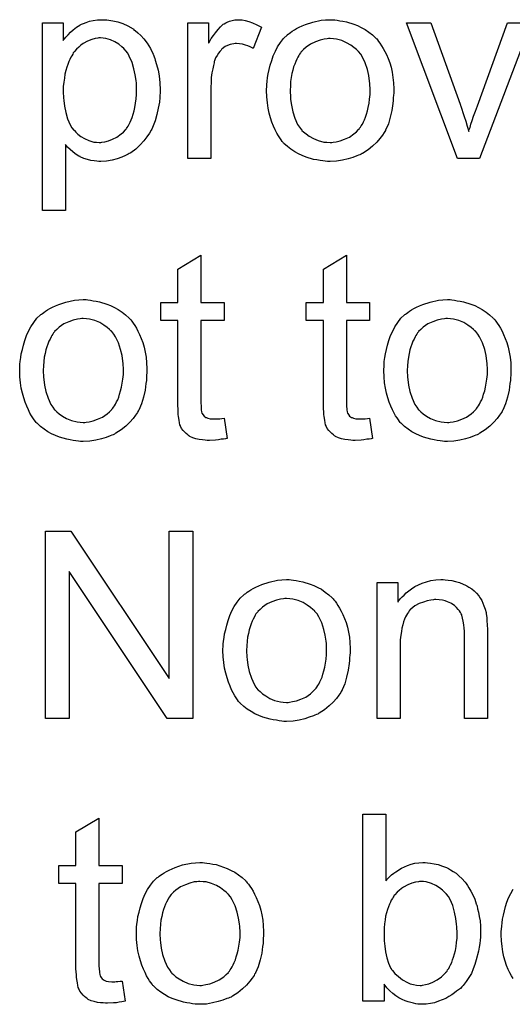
# Model space of a CAD drawing. Extents: x -1.3 to 9.2, y -4.6 to 3.5.
# Tile 160 of 215: x 5.418 to 5.629, y 0.047 to 0.467. Entities that reach past the tile are written whole.
import ezdxf

# ---------------------------------------------------------------- set-up
doc = ezdxf.new("R2010")
doc.units = 0
doc.layers.add('acc-ni-360-23-a_document', color=1, linetype='CONTINUOUS')

msp = doc.modelspace()

# ---------------------------------------------------------------- linework, layer by layer
at = {"layer": 'acc-ni-360-23-a_document', "color": 1}
for points in [[(5.455184, 0.467371), (5.455994, 0.467255), (5.457729, 0.467024), (5.459812, 0.466561), (5.46201, 0.465867), (5.464209, 0.464825), (5.466407, 0.463553), (5.466523, 0.463553), (5.466638, 0.463321), (5.467333, 0.462859), (5.468374, 0.461933), (5.469646, 0.460776), (5.471035, 0.459272), (5.472423, 0.457421), (5.473812, 0.455222), (5.474969, 0.452793), (5.474969, 0.452677), (5.475084, 0.452446), (5.4752, 0.452099), (5.475431, 0.451636), (5.475663, 0.450942), (5.475894, 0.450132), (5.476473, 0.44828), (5.477051, 0.445966), (5.477514, 0.443421), (5.477861, 0.440529), (5.477977, 0.43752), (5.477977, 0.437405), (5.477977, 0.437173), (5.477977, 0.43671), (5.477977, 0.436016), (5.477861, 0.435206), (5.477861, 0.434281), (5.47763, 0.432198), (5.477167, 0.429653), (5.476588, 0.426992), (5.475779, 0.424215), (5.474737, 0.421438), (5.474737, 0.421322), (5.474622, 0.421091), (5.47439, 0.420744), (5.474159, 0.420281), (5.473349, 0.419008), (5.472308, 0.417389), (5.471035, 0.415653), (5.469415, 0.413918), (5.467564, 0.412182), (5.465366, 0.410562), (5.46525, 0.410562), (5.465134, 0.410447), (5.464787, 0.410215), (5.464324, 0.409984), (5.463167, 0.409405), (5.461547, 0.408711), (5.459581, 0.408017), (5.457498, 0.407438), (5.455068, 0.406976), (5.452639, 0.40686), (5.451829, 0.40686), (5.450903, 0.406976), (5.449746, 0.407091), (5.448358, 0.407323), (5.446854, 0.40767), (5.44535, 0.408132), (5.443845, 0.408827), (5.44373, 0.408942), (5.443151, 0.409174), (5.442457, 0.409637), (5.441531, 0.410331), (5.440606, 0.411025), (5.439449, 0.411951), (5.438408, 0.412992), (5.437482, 0.414149), (5.437482, 0.385918), (5.427647, 0.385918), (5.427647, 0.466214), (5.436556, 0.466214), (5.436556, 0.458578), (5.436672, 0.458809), (5.437135, 0.459272), (5.437713, 0.460082), (5.438639, 0.461007), (5.43968, 0.462164), (5.440837, 0.463206), (5.442226, 0.464247), (5.443614, 0.465173), (5.443845, 0.465288), (5.444308, 0.46552), (5.445234, 0.465867), (5.446391, 0.46633), (5.447779, 0.466792), (5.449399, 0.467139), (5.45125, 0.467371), (5.453333, 0.467487), (5.454605, 0.467487), (5.455184, 0.467371)], [(5.513034, 0.467371), (5.514307, 0.467139), (5.515811, 0.466677), (5.517431, 0.466098), (5.519282, 0.465288), (5.521249, 0.464247), (5.517662, 0.455222), (5.517546, 0.455338), (5.517083, 0.45557), (5.516389, 0.455917), (5.515464, 0.456264), (5.514422, 0.456611), (5.51315, 0.456958), (5.511877, 0.457189), (5.510604, 0.457305), (5.510026, 0.457305), (5.509447, 0.457189), (5.508637, 0.457074), (5.507828, 0.456842), (5.506786, 0.456495), (5.505745, 0.456032), (5.504819, 0.455338), (5.504704, 0.455222), (5.504356, 0.454991), (5.504009, 0.454528), (5.503431, 0.45395), (5.502852, 0.45314), (5.502274, 0.452214), (5.501695, 0.451173), (5.501233, 0.4499), (5.501117, 0.449669), (5.501001, 0.448975), (5.50077, 0.447933), (5.500423, 0.446545), (5.500076, 0.444809), (5.499844, 0.442842), (5.499729, 0.44076), (5.499613, 0.438446), (5.499613, 0.408132), (5.489778, 0.408132), (5.489778, 0.466214), (5.498687, 0.466214), (5.498687, 0.457421), (5.498803, 0.457536), (5.499266, 0.458346), (5.499844, 0.459388), (5.50077, 0.46066), (5.501695, 0.461933), (5.502737, 0.463321), (5.503778, 0.464478), (5.504819, 0.465404), (5.504935, 0.46552), (5.505282, 0.465751), (5.505976, 0.466098), (5.506671, 0.466445), (5.507596, 0.466792), (5.508753, 0.467139), (5.50991, 0.467371), (5.511183, 0.467487), (5.511993, 0.467487), (5.513034, 0.467371)], [(5.552603, 0.467371), (5.553645, 0.467255), (5.554802, 0.467024), (5.556074, 0.466792), (5.557578, 0.466561), (5.560702, 0.46552), (5.562322, 0.464941), (5.563942, 0.464131), (5.565562, 0.463321), (5.567182, 0.462164), (5.568686, 0.461007), (5.57019, 0.459619), (5.570306, 0.459503), (5.570537, 0.459272), (5.570884, 0.458809), (5.571347, 0.458231), (5.571925, 0.457421), (5.572619, 0.456379), (5.573314, 0.455222), (5.574008, 0.45395), (5.574702, 0.452561), (5.575396, 0.450826), (5.576091, 0.44909), (5.576669, 0.447123), (5.577132, 0.445041), (5.577479, 0.442842), (5.57771, 0.440529), (5.577826, 0.437983), (5.577826, 0.437867), (5.577826, 0.43752), (5.577826, 0.436942), (5.577826, 0.436132), (5.57771, 0.435206), (5.577595, 0.434049), (5.577595, 0.432892), (5.577363, 0.43162), (5.577016, 0.428727), (5.576322, 0.425835), (5.575512, 0.422942), (5.574355, 0.420281), (5.574355, 0.420165), (5.574239, 0.42005), (5.574008, 0.419702), (5.573776, 0.41924), (5.572967, 0.418083), (5.571925, 0.416694), (5.570537, 0.415075), (5.568801, 0.413455), (5.566834, 0.411835), (5.56452, 0.410331), (5.564405, 0.410331), (5.564289, 0.410215), (5.563942, 0.409984), (5.563364, 0.409752), (5.562785, 0.409521), (5.562091, 0.409289), (5.560355, 0.408595), (5.558388, 0.408017), (5.555959, 0.407438), (5.553413, 0.406976), (5.550636, 0.40686), (5.54948, 0.40686), (5.548554, 0.406976), (5.547513, 0.407091), (5.546356, 0.407323), (5.544967, 0.407554), (5.543579, 0.407785), (5.540455, 0.408711), (5.538719, 0.409405), (5.5371, 0.410099), (5.53548, 0.411025), (5.53386, 0.412066), (5.532356, 0.413223), (5.530852, 0.414612), (5.530736, 0.414727), (5.530505, 0.414959), (5.530158, 0.415422), (5.529695, 0.416116), (5.529116, 0.416926), (5.528538, 0.417851), (5.527844, 0.419008), (5.527149, 0.420397), (5.526455, 0.421901), (5.525761, 0.423636), (5.525182, 0.425488), (5.524604, 0.427454), (5.524141, 0.429653), (5.523794, 0.431967), (5.523563, 0.434512), (5.523447, 0.437173), (5.523447, 0.437405), (5.523447, 0.437867), (5.523563, 0.438677), (5.523563, 0.439834), (5.523678, 0.441107), (5.52391, 0.442727), (5.524141, 0.444347), (5.524604, 0.446198), (5.525067, 0.448049), (5.525645, 0.450016), (5.52634, 0.452099), (5.527265, 0.454065), (5.528191, 0.455917), (5.529463, 0.457768), (5.530736, 0.459503), (5.532356, 0.461007), (5.532472, 0.461123), (5.532703, 0.461239), (5.533166, 0.461586), (5.533744, 0.462049), (5.534439, 0.462512), (5.535364, 0.46309), (5.53629, 0.463668), (5.537447, 0.464247), (5.538719, 0.464825), (5.540108, 0.465404), (5.543232, 0.466445), (5.546818, 0.467255), (5.54867, 0.467371), (5.550636, 0.467487), (5.551793, 0.467487), (5.552603, 0.467371)], [(5.614503, 0.408132), (5.605131, 0.408132), (5.583264, 0.466214), (5.593677, 0.466214), (5.606172, 0.431388), (5.606172, 0.431272), (5.606288, 0.431157), (5.606404, 0.43081), (5.60652, 0.430463), (5.606867, 0.429306), (5.607329, 0.427801), (5.607908, 0.426066), (5.608602, 0.424099), (5.609181, 0.421901), (5.609875, 0.419702), (5.609991, 0.419934), (5.610106, 0.420512), (5.610453, 0.421438), (5.610801, 0.422826), (5.611379, 0.42433), (5.611958, 0.426297), (5.612767, 0.42838), (5.613577, 0.430694), (5.62642, 0.466214), (5.636602, 0.466214), (5.614503, 0.408132)], [(5.452407, 0.459735), (5.451829, 0.459735), (5.451366, 0.459619), (5.450209, 0.459388), (5.448705, 0.459041), (5.446969, 0.458346), (5.445118, 0.457305), (5.444077, 0.456611), (5.443151, 0.455801), (5.442226, 0.454875), (5.4413, 0.453834), (5.4413, 0.453718), (5.441069, 0.453603), (5.440837, 0.453255), (5.440606, 0.452793), (5.440259, 0.452099), (5.439796, 0.451404), (5.439333, 0.450479), (5.438986, 0.449553), (5.438523, 0.448396), (5.43806, 0.447123), (5.437713, 0.445735), (5.437251, 0.444231), (5.437019, 0.442495), (5.436788, 0.44076), (5.436556, 0.438909), (5.436556, 0.436826), (5.436556, 0.43671), (5.436556, 0.436363), (5.436556, 0.435785), (5.436672, 0.434975), (5.436672, 0.434049), (5.436788, 0.433008), (5.437135, 0.430578), (5.437713, 0.427801), (5.438408, 0.42514), (5.439565, 0.422479), (5.440259, 0.421322), (5.441069, 0.420281), (5.4413, 0.42005), (5.441878, 0.419471), (5.442804, 0.418546), (5.444077, 0.41762), (5.445697, 0.416694), (5.447548, 0.415769), (5.44963, 0.41519), (5.450787, 0.415075), (5.451944, 0.414959), (5.452639, 0.414959), (5.453101, 0.415075), (5.454258, 0.415306), (5.455878, 0.415653), (5.457614, 0.416347), (5.459465, 0.417273), (5.461316, 0.418661), (5.462242, 0.419471), (5.463167, 0.420397), (5.463167, 0.420512), (5.463399, 0.420628), (5.46363, 0.420975), (5.463861, 0.421438), (5.464324, 0.422017), (5.464671, 0.422826), (5.465134, 0.423636), (5.465597, 0.424678), (5.465944, 0.425719), (5.466407, 0.427107), (5.46687, 0.428496), (5.467217, 0.43), (5.467448, 0.431735), (5.46768, 0.433587), (5.467911, 0.435553), (5.467911, 0.437636), (5.467911, 0.437752), (5.467911, 0.438099), (5.467911, 0.438677), (5.467795, 0.439487), (5.467795, 0.440413), (5.46768, 0.441454), (5.467333, 0.443884), (5.466754, 0.446545), (5.465944, 0.449206), (5.464787, 0.451867), (5.464093, 0.45314), (5.463283, 0.454181), (5.463283, 0.454297), (5.463052, 0.454413), (5.462473, 0.455107), (5.461547, 0.455917), (5.460275, 0.456958), (5.458655, 0.457999), (5.456804, 0.458925), (5.454721, 0.459503), (5.453564, 0.459619), (5.452407, 0.459735)], [(5.550636, 0.459388), (5.549942, 0.459388), (5.549364, 0.459272), (5.548091, 0.459156), (5.546356, 0.458693), (5.544389, 0.457999), (5.542306, 0.457074), (5.540339, 0.455685), (5.539298, 0.45476), (5.538372, 0.453834), (5.538372, 0.453718), (5.538141, 0.453603), (5.537909, 0.453255), (5.537562, 0.452793), (5.537215, 0.452214), (5.536868, 0.45152), (5.536405, 0.450594), (5.535943, 0.449669), (5.53548, 0.448512), (5.535017, 0.447355), (5.53467, 0.445966), (5.534323, 0.444462), (5.533976, 0.442842), (5.533744, 0.441107), (5.533629, 0.43914), (5.533513, 0.437173), (5.533513, 0.437058), (5.533513, 0.43671), (5.533513, 0.436132), (5.533629, 0.435322), (5.533629, 0.434396), (5.533744, 0.433355), (5.534091, 0.430925), (5.53467, 0.428149), (5.535596, 0.425372), (5.536752, 0.422711), (5.537562, 0.421554), (5.538372, 0.420397), (5.538488, 0.420397), (5.538604, 0.420165), (5.539298, 0.419587), (5.540339, 0.418661), (5.541728, 0.417736), (5.543463, 0.416694), (5.545546, 0.415769), (5.547975, 0.41519), (5.549248, 0.415075), (5.550636, 0.414959), (5.551331, 0.414959), (5.551909, 0.415075), (5.553182, 0.415306), (5.554917, 0.415653), (5.556769, 0.416347), (5.558851, 0.417273), (5.560818, 0.418661), (5.561859, 0.419587), (5.562785, 0.420512), (5.562901, 0.420628), (5.563016, 0.420744), (5.563248, 0.421091), (5.563595, 0.421554), (5.563942, 0.422132), (5.564405, 0.422826), (5.564868, 0.423752), (5.56533, 0.424678), (5.565793, 0.425835), (5.56614, 0.427107), (5.566603, 0.428496), (5.56695, 0.43), (5.567297, 0.431735), (5.567529, 0.433471), (5.56776, 0.435438), (5.56776, 0.43752), (5.56776, 0.437636), (5.56776, 0.437983), (5.56776, 0.438562), (5.567644, 0.439256), (5.567644, 0.440181), (5.567529, 0.441223), (5.567182, 0.443652), (5.566603, 0.446198), (5.565677, 0.448975), (5.564405, 0.45152), (5.563711, 0.452793), (5.562785, 0.453834), (5.562785, 0.45395), (5.562554, 0.454065), (5.561859, 0.45476), (5.560818, 0.45557), (5.55943, 0.456611), (5.557694, 0.457652), (5.555612, 0.458578), (5.553298, 0.459156), (5.552025, 0.459272), (5.550636, 0.459388)], [(5.495332, 0.346534), (5.505282, 0.346534), (5.505282, 0.338898), (5.495332, 0.338898), (5.495332, 0.304766), (5.495332, 0.304535), (5.495332, 0.304072), (5.495332, 0.303378), (5.495448, 0.302568), (5.495563, 0.300717), (5.495679, 0.299907), (5.495795, 0.299328), (5.49591, 0.299097), (5.496257, 0.298634), (5.49672, 0.298055), (5.49753, 0.297477), (5.497762, 0.297361), (5.49834, 0.29713), (5.499381, 0.296899), (5.500886, 0.296783), (5.502042, 0.296783), (5.502621, 0.296899), (5.503431, 0.296899), (5.504356, 0.297014), (5.505282, 0.29713), (5.506555, 0.288452), (5.506323, 0.288452), (5.505861, 0.288337), (5.505051, 0.288221), (5.504009, 0.288105), (5.502852, 0.287874), (5.50158, 0.287758), (5.499034, 0.287642), (5.498109, 0.287642), (5.497183, 0.287758), (5.496026, 0.287874), (5.494638, 0.28799), (5.493249, 0.288337), (5.491977, 0.288684), (5.490704, 0.289262), (5.490588, 0.289378), (5.490241, 0.289609), (5.489778, 0.289957), (5.489084, 0.290535), (5.488506, 0.291113), (5.487811, 0.291923), (5.487117, 0.292733), (5.486654, 0.293775), (5.486654, 0.29389), (5.486423, 0.294353), (5.486307, 0.295163), (5.486076, 0.29632), (5.485845, 0.297824), (5.485729, 0.29875), (5.485729, 0.299791), (5.485613, 0.301064), (5.485497, 0.302336), (5.485497, 0.303725), (5.485497, 0.305345), (5.485497, 0.338898), (5.478208, 0.338898), (5.478208, 0.346534), (5.485497, 0.346534), (5.485497, 0.360881), (5.495332, 0.366781), (5.495332, 0.346534)], [(5.557578, 0.346534), (5.567529, 0.346534), (5.567529, 0.338898), (5.557578, 0.338898), (5.557578, 0.304766), (5.557578, 0.304535), (5.557578, 0.304072), (5.557578, 0.303378), (5.557694, 0.302568), (5.55781, 0.300717), (5.557926, 0.299907), (5.558041, 0.299328), (5.558157, 0.299097), (5.558504, 0.298634), (5.558967, 0.298055), (5.559777, 0.297477), (5.560008, 0.297361), (5.560587, 0.29713), (5.561628, 0.296899), (5.563132, 0.296783), (5.564289, 0.296783), (5.564868, 0.296899), (5.565677, 0.296899), (5.566603, 0.297014), (5.567529, 0.29713), (5.568801, 0.288452), (5.56857, 0.288452), (5.568107, 0.288337), (5.567297, 0.288221), (5.566256, 0.288105), (5.565099, 0.287874), (5.563826, 0.287758), (5.561281, 0.287642), (5.560355, 0.287642), (5.55943, 0.287758), (5.558273, 0.287874), (5.556884, 0.28799), (5.555496, 0.288337), (5.554223, 0.288684), (5.55295, 0.289262), (5.552835, 0.289378), (5.552488, 0.289609), (5.552025, 0.289957), (5.551331, 0.290535), (5.550752, 0.291113), (5.550058, 0.291923), (5.549364, 0.292733), (5.548901, 0.293775), (5.548901, 0.29389), (5.54867, 0.294353), (5.548554, 0.295163), (5.548323, 0.29632), (5.548091, 0.297824), (5.547975, 0.29875), (5.547975, 0.299791), (5.54786, 0.301064), (5.547744, 0.302336), (5.547744, 0.303725), (5.547744, 0.305345), (5.547744, 0.338898), (5.540455, 0.338898), (5.540455, 0.346534), (5.547744, 0.346534), (5.547744, 0.360881), (5.557578, 0.366781), (5.557578, 0.346534)], [(5.447085, 0.347691), (5.448126, 0.347575), (5.449283, 0.347344), (5.450556, 0.347112), (5.45206, 0.346881), (5.455184, 0.34584), (5.456804, 0.345261), (5.458424, 0.344451), (5.460043, 0.343641), (5.461663, 0.342484), (5.463167, 0.341327), (5.464671, 0.339939), (5.464787, 0.339823), (5.465019, 0.339592), (5.465366, 0.339129), (5.465828, 0.33855), (5.466407, 0.337741), (5.467101, 0.336699), (5.467795, 0.335542), (5.468489, 0.33427), (5.469184, 0.332881), (5.469878, 0.331146), (5.470572, 0.32941), (5.471151, 0.327443), (5.471613, 0.325361), (5.471961, 0.323162), (5.472192, 0.320848), (5.472308, 0.318303), (5.472308, 0.318187), (5.472308, 0.31784), (5.472308, 0.317262), (5.472308, 0.316452), (5.472192, 0.315526), (5.472076, 0.314369), (5.472076, 0.313212), (5.471845, 0.31194), (5.471498, 0.309047), (5.470803, 0.306154), (5.469994, 0.303262), (5.468837, 0.300601), (5.468837, 0.300485), (5.468721, 0.30037), (5.468489, 0.300022), (5.468258, 0.29956), (5.467448, 0.298403), (5.466407, 0.297014), (5.465019, 0.295394), (5.463283, 0.293775), (5.461316, 0.292155), (5.459002, 0.290651), (5.458886, 0.290651), (5.458771, 0.290535), (5.458424, 0.290304), (5.457845, 0.290072), (5.457267, 0.289841), (5.456572, 0.289609), (5.454837, 0.288915), (5.45287, 0.288337), (5.45044, 0.287758), (5.447895, 0.287295), (5.445118, 0.28718), (5.443961, 0.28718), (5.443035, 0.287295), (5.441994, 0.287411), (5.440837, 0.287642), (5.439449, 0.287874), (5.43806, 0.288105), (5.434936, 0.289031), (5.433201, 0.289725), (5.431581, 0.290419), (5.429961, 0.291345), (5.428342, 0.292386), (5.426837, 0.293543), (5.425333, 0.294932), (5.425218, 0.295047), (5.424986, 0.295279), (5.424639, 0.295741), (5.424176, 0.296436), (5.423598, 0.297246), (5.423019, 0.298171), (5.422325, 0.299328), (5.421631, 0.300717), (5.420937, 0.302221), (5.420243, 0.303956), (5.419664, 0.305807), (5.419086, 0.307774), (5.418623, 0.309973), (5.418276, 0.312287), (5.418044, 0.314832), (5.417929, 0.317493), (5.417929, 0.317724), (5.417929, 0.318187), (5.418044, 0.318997), (5.418044, 0.320154), (5.41816, 0.321427), (5.418391, 0.323047), (5.418623, 0.324666), (5.419086, 0.326518), (5.419548, 0.328369), (5.420127, 0.330336), (5.420821, 0.332418), (5.421747, 0.334385), (5.422672, 0.336236), (5.423945, 0.338088), (5.425218, 0.339823), (5.426837, 0.341327), (5.426953, 0.341443), (5.427185, 0.341559), (5.427647, 0.341906), (5.428226, 0.342369), (5.42892, 0.342831), (5.429846, 0.34341), (5.430771, 0.343988), (5.431928, 0.344567), (5.433201, 0.345145), (5.434589, 0.345724), (5.437713, 0.346765), (5.4413, 0.347575), (5.443151, 0.347691), (5.445118, 0.347807), (5.446275, 0.347807), (5.447085, 0.347691)], [(5.602702, 0.347691), (5.603743, 0.347575), (5.6049, 0.347344), (5.606172, 0.347112), (5.607677, 0.346881), (5.610801, 0.34584), (5.61242, 0.345261), (5.61404, 0.344451), (5.61566, 0.343641), (5.61728, 0.342484), (5.618784, 0.341327), (5.620288, 0.339939), (5.620404, 0.339823), (5.620635, 0.339592), (5.620982, 0.339129), (5.621445, 0.33855), (5.622023, 0.337741), (5.622718, 0.336699), (5.623412, 0.335542), (5.624106, 0.33427), (5.6248, 0.332881), (5.625494, 0.331146), (5.626189, 0.32941), (5.626767, 0.327443), (5.62723, 0.325361), (5.627577, 0.323162), (5.627808, 0.320848), (5.627924, 0.318303), (5.627924, 0.318187), (5.627924, 0.31784), (5.627924, 0.317262), (5.627924, 0.316452), (5.627808, 0.315526), (5.627693, 0.314369), (5.627693, 0.313212), (5.627461, 0.31194), (5.627114, 0.309047), (5.62642, 0.306154), (5.62561, 0.303262), (5.624453, 0.300601), (5.624453, 0.300485), (5.624337, 0.30037), (5.624106, 0.300022), (5.623875, 0.29956), (5.623065, 0.298403), (5.622023, 0.297014), (5.620635, 0.295394), (5.6189, 0.293775), (5.616933, 0.292155), (5.614619, 0.290651), (5.614503, 0.290651), (5.614387, 0.290535), (5.61404, 0.290304), (5.613462, 0.290072), (5.612883, 0.289841), (5.612189, 0.289609), (5.610453, 0.288915), (5.608486, 0.288337), (5.606057, 0.287758), (5.603511, 0.287295), (5.600735, 0.28718), (5.599578, 0.28718), (5.598652, 0.287295), (5.597611, 0.287411), (5.596454, 0.287642), (5.595065, 0.287874), (5.593677, 0.288105), (5.590553, 0.289031), (5.588818, 0.289725), (5.587198, 0.290419), (5.585578, 0.291345), (5.583958, 0.292386), (5.582454, 0.293543), (5.58095, 0.294932), (5.580834, 0.295047), (5.580603, 0.295279), (5.580256, 0.295741), (5.579793, 0.296436), (5.579214, 0.297246), (5.578636, 0.298171), (5.577942, 0.299328), (5.577248, 0.300717), (5.576553, 0.302221), (5.575859, 0.303956), (5.575281, 0.305807), (5.574702, 0.307774), (5.574239, 0.309973), (5.573892, 0.312287), (5.573661, 0.314832), (5.573545, 0.317493), (5.573545, 0.317724), (5.573545, 0.318187), (5.573661, 0.318997), (5.573661, 0.320154), (5.573776, 0.321427), (5.574008, 0.323047), (5.574239, 0.324666), (5.574702, 0.326518), (5.575165, 0.328369), (5.575743, 0.330336), (5.576438, 0.332418), (5.577363, 0.334385), (5.578289, 0.336236), (5.579561, 0.338088), (5.580834, 0.339823), (5.582454, 0.341327), (5.58257, 0.341443), (5.582801, 0.341559), (5.583264, 0.341906), (5.583842, 0.342369), (5.584537, 0.342831), (5.585462, 0.34341), (5.586388, 0.343988), (5.587545, 0.344567), (5.588818, 0.345145), (5.590206, 0.345724), (5.59333, 0.346765), (5.596917, 0.347575), (5.598768, 0.347691), (5.600735, 0.347807), (5.601892, 0.347807), (5.602702, 0.347691)], [(5.445118, 0.339707), (5.444424, 0.339707), (5.443845, 0.339592), (5.442573, 0.339476), (5.440837, 0.339013), (5.43887, 0.338319), (5.436788, 0.337394), (5.434821, 0.336005), (5.433779, 0.335079), (5.432854, 0.334154), (5.432854, 0.334038), (5.432623, 0.333923), (5.432391, 0.333575), (5.432044, 0.333113), (5.431697, 0.332534), (5.43135, 0.33184), (5.430887, 0.330914), (5.430424, 0.329989), (5.429961, 0.328832), (5.429499, 0.327675), (5.429151, 0.326286), (5.428804, 0.324782), (5.428457, 0.323162), (5.428226, 0.321427), (5.42811, 0.31946), (5.427994, 0.317493), (5.427994, 0.317377), (5.427994, 0.31703), (5.427994, 0.316452), (5.42811, 0.315642), (5.42811, 0.314716), (5.428226, 0.313675), (5.428573, 0.311245), (5.429151, 0.308469), (5.430077, 0.305692), (5.431234, 0.303031), (5.432044, 0.301874), (5.432854, 0.300717), (5.43297, 0.300717), (5.433085, 0.300485), (5.433779, 0.299907), (5.434821, 0.298981), (5.436209, 0.298055), (5.437945, 0.297014), (5.440027, 0.296089), (5.442457, 0.29551), (5.44373, 0.295394), (5.445118, 0.295279), (5.445812, 0.295279), (5.446391, 0.295394), (5.447663, 0.295626), (5.449399, 0.295973), (5.45125, 0.296667), (5.453333, 0.297593), (5.4553, 0.298981), (5.456341, 0.299907), (5.457267, 0.300832), (5.457382, 0.300948), (5.457498, 0.301064), (5.457729, 0.301411), (5.458077, 0.301874), (5.458424, 0.302452), (5.458886, 0.303146), (5.459349, 0.304072), (5.459812, 0.304998), (5.460275, 0.306154), (5.460622, 0.307427), (5.461085, 0.308816), (5.461432, 0.31032), (5.461779, 0.312055), (5.46201, 0.313791), (5.462242, 0.315758), (5.462242, 0.31784), (5.462242, 0.317956), (5.462242, 0.318303), (5.462242, 0.318882), (5.462126, 0.319576), (5.462126, 0.320501), (5.46201, 0.321543), (5.461663, 0.323972), (5.461085, 0.326518), (5.460159, 0.329295), (5.458886, 0.33184), (5.458192, 0.333113), (5.457267, 0.334154), (5.457267, 0.33427), (5.457035, 0.334385), (5.456341, 0.335079), (5.4553, 0.335889), (5.453911, 0.336931), (5.452176, 0.337972), (5.450093, 0.338898), (5.447779, 0.339476), (5.446507, 0.339592), (5.445118, 0.339707)], [(5.600735, 0.339707), (5.60004, 0.339707), (5.599462, 0.339592), (5.598189, 0.339476), (5.596454, 0.339013), (5.594487, 0.338319), (5.592404, 0.337394), (5.590437, 0.336005), (5.589396, 0.335079), (5.58847, 0.334154), (5.58847, 0.334038), (5.588239, 0.333923), (5.588008, 0.333575), (5.58766, 0.333113), (5.587313, 0.332534), (5.586966, 0.33184), (5.586503, 0.330914), (5.586041, 0.329989), (5.585578, 0.328832), (5.585115, 0.327675), (5.584768, 0.326286), (5.584421, 0.324782), (5.584074, 0.323162), (5.583842, 0.321427), (5.583727, 0.31946), (5.583611, 0.317493), (5.583611, 0.317377), (5.583611, 0.31703), (5.583611, 0.316452), (5.583727, 0.315642), (5.583727, 0.314716), (5.583842, 0.313675), (5.58419, 0.311245), (5.584768, 0.308469), (5.585694, 0.305692), (5.586851, 0.303031), (5.58766, 0.301874), (5.58847, 0.300717), (5.588586, 0.300717), (5.588702, 0.300485), (5.589396, 0.299907), (5.590437, 0.298981), (5.591826, 0.298055), (5.593561, 0.297014), (5.595644, 0.296089), (5.598074, 0.29551), (5.599346, 0.295394), (5.600735, 0.295279), (5.601429, 0.295279), (5.602007, 0.295394), (5.60328, 0.295626), (5.605016, 0.295973), (5.606867, 0.296667), (5.608949, 0.297593), (5.610916, 0.298981), (5.611958, 0.299907), (5.612883, 0.300832), (5.612999, 0.300948), (5.613114, 0.301064), (5.613346, 0.301411), (5.613693, 0.301874), (5.61404, 0.302452), (5.614503, 0.303146), (5.614966, 0.304072), (5.615428, 0.304998), (5.615891, 0.306154), (5.616238, 0.307427), (5.616701, 0.308816), (5.617048, 0.31032), (5.617395, 0.312055), (5.617627, 0.313791), (5.617858, 0.315758), (5.617858, 0.31784), (5.617858, 0.317956), (5.617858, 0.318303), (5.617858, 0.318882), (5.617743, 0.319576), (5.617743, 0.320501), (5.617627, 0.321543), (5.61728, 0.323972), (5.616701, 0.326518), (5.615776, 0.329295), (5.614503, 0.33184), (5.613809, 0.333113), (5.612883, 0.334154), (5.612883, 0.33427), (5.612652, 0.334385), (5.611958, 0.335079), (5.610916, 0.335889), (5.609528, 0.336931), (5.607792, 0.337972), (5.60571, 0.338898), (5.603396, 0.339476), (5.602123, 0.339592), (5.600735, 0.339707)], [(5.491977, 0.168772), (5.480985, 0.168772), (5.439102, 0.231597), (5.439102, 0.168772), (5.42892, 0.168772), (5.42892, 0.248837), (5.439796, 0.248837), (5.481795, 0.185896), (5.481795, 0.248837), (5.491977, 0.248837), (5.491977, 0.168772)], [(5.533976, 0.228011), (5.535017, 0.227895), (5.536174, 0.227664), (5.537447, 0.227432), (5.538951, 0.227201), (5.542075, 0.22616), (5.543694, 0.225581), (5.545314, 0.224771), (5.546934, 0.223961), (5.548554, 0.222804), (5.550058, 0.221647), (5.551562, 0.220259), (5.551678, 0.220143), (5.551909, 0.219912), (5.552256, 0.219449), (5.552719, 0.21887), (5.553298, 0.21806), (5.553992, 0.217019), (5.554686, 0.215862), (5.55538, 0.214589), (5.556074, 0.213201), (5.556769, 0.211466), (5.557463, 0.20973), (5.558041, 0.207763), (5.558504, 0.205681), (5.558851, 0.203482), (5.559083, 0.201168), (5.559198, 0.198623), (5.559198, 0.198507), (5.559198, 0.19816), (5.559198, 0.197582), (5.559198, 0.196772), (5.559083, 0.195846), (5.558967, 0.194689), (5.558967, 0.193532), (5.558735, 0.192259), (5.558388, 0.189367), (5.557694, 0.186474), (5.556884, 0.183582), (5.555727, 0.180921), (5.555727, 0.180805), (5.555612, 0.180689), (5.55538, 0.180342), (5.555149, 0.17988), (5.554339, 0.178722), (5.553298, 0.177334), (5.551909, 0.175714), (5.550174, 0.174095), (5.548207, 0.172475), (5.545893, 0.170971), (5.545777, 0.170971), (5.545661, 0.170855), (5.545314, 0.170624), (5.544736, 0.170392), (5.544157, 0.170161), (5.543463, 0.169929), (5.541728, 0.169235), (5.539761, 0.168657), (5.537331, 0.168078), (5.534786, 0.167615), (5.532009, 0.1675), (5.530852, 0.1675), (5.529926, 0.167615), (5.528885, 0.167731), (5.527728, 0.167962), (5.52634, 0.168194), (5.524951, 0.168425), (5.521827, 0.169351), (5.520092, 0.170045), (5.518472, 0.170739), (5.516852, 0.171665), (5.515232, 0.172706), (5.513728, 0.173863), (5.512224, 0.175251), (5.512108, 0.175367), (5.511877, 0.175599), (5.51153, 0.176061), (5.511067, 0.176756), (5.510489, 0.177565), (5.50991, 0.178491), (5.509216, 0.179648), (5.508522, 0.181036), (5.507828, 0.182541), (5.507133, 0.184276), (5.506555, 0.186127), (5.505976, 0.188094), (5.505514, 0.190292), (5.505166, 0.192607), (5.504935, 0.195152), (5.504819, 0.197813), (5.504819, 0.198044), (5.504819, 0.198507), (5.504935, 0.199317), (5.504935, 0.200474), (5.505051, 0.201747), (5.505282, 0.203367), (5.505514, 0.204986), (5.505976, 0.206838), (5.506439, 0.208689), (5.507018, 0.210656), (5.507712, 0.212738), (5.508637, 0.214705), (5.509563, 0.216556), (5.510836, 0.218408), (5.512108, 0.220143), (5.513728, 0.221647), (5.513844, 0.221763), (5.514075, 0.221879), (5.514538, 0.222226), (5.515117, 0.222689), (5.515811, 0.223151), (5.516736, 0.22373), (5.517662, 0.224308), (5.518819, 0.224887), (5.520092, 0.225465), (5.52148, 0.226044), (5.524604, 0.227085), (5.528191, 0.227895), (5.530042, 0.228011), (5.532009, 0.228126), (5.533166, 0.228126), (5.533976, 0.228011)], [(5.599809, 0.228011), (5.601082, 0.227895), (5.602586, 0.227664), (5.604206, 0.227316), (5.605941, 0.226854), (5.607561, 0.22616), (5.607792, 0.226044), (5.608255, 0.225812), (5.609065, 0.225465), (5.609991, 0.224887), (5.611148, 0.224193), (5.612189, 0.223267), (5.61323, 0.222341), (5.614156, 0.221184), (5.614271, 0.221069), (5.614503, 0.220606), (5.61485, 0.220027), (5.615428, 0.219218), (5.615891, 0.21806), (5.616354, 0.216904), (5.616933, 0.215515), (5.61728, 0.214011), (5.61728, 0.213895), (5.617395, 0.213433), (5.617511, 0.212738), (5.617627, 0.211813), (5.617627, 0.210424), (5.617743, 0.208804), (5.617858, 0.206838), (5.617858, 0.204408), (5.617858, 0.168772), (5.608024, 0.168772), (5.608024, 0.203945), (5.608024, 0.204061), (5.608024, 0.204177), (5.608024, 0.204986), (5.608024, 0.206028), (5.607908, 0.2073), (5.607792, 0.208804), (5.607561, 0.210309), (5.607214, 0.211697), (5.606867, 0.21297), (5.606867, 0.213085), (5.606635, 0.213433), (5.606288, 0.214011), (5.605941, 0.214705), (5.605363, 0.215399), (5.604668, 0.216209), (5.603743, 0.217019), (5.602702, 0.217713), (5.602586, 0.217829), (5.602239, 0.21806), (5.601544, 0.218292), (5.600735, 0.218639), (5.599809, 0.218986), (5.598652, 0.219333), (5.597264, 0.219449), (5.595875, 0.219565), (5.595297, 0.219565), (5.594834, 0.219449), (5.593677, 0.219333), (5.592173, 0.219102), (5.590553, 0.218523), (5.588702, 0.217829), (5.586851, 0.216904), (5.585115, 0.215515), (5.584884, 0.215284), (5.584421, 0.214705), (5.584074, 0.214242), (5.583727, 0.213664), (5.583264, 0.21297), (5.582917, 0.21216), (5.582454, 0.211234), (5.581991, 0.210077), (5.581644, 0.208804), (5.581297, 0.207416), (5.581066, 0.205912), (5.580834, 0.204292), (5.580603, 0.202325), (5.580603, 0.200358), (5.580603, 0.168772), (5.570768, 0.168772), (5.570768, 0.226854), (5.579561, 0.226854), (5.579561, 0.218523), (5.579677, 0.218639), (5.579909, 0.218986), (5.580256, 0.219449), (5.580718, 0.220027), (5.581413, 0.220722), (5.582223, 0.221531), (5.583148, 0.222457), (5.584305, 0.223383), (5.585462, 0.224193), (5.586851, 0.225118), (5.588355, 0.225928), (5.589975, 0.226622), (5.591826, 0.227201), (5.593677, 0.227664), (5.59576, 0.228011), (5.597958, 0.228126), (5.598883, 0.228126), (5.599809, 0.228011)], [(5.532009, 0.220027), (5.531315, 0.220027), (5.530736, 0.219912), (5.529463, 0.219796), (5.527728, 0.219333), (5.525761, 0.218639), (5.523678, 0.217713), (5.521712, 0.216325), (5.52067, 0.215399), (5.519745, 0.214474), (5.519745, 0.214358), (5.519513, 0.214242), (5.519282, 0.213895), (5.518935, 0.213433), (5.518588, 0.212854), (5.51824, 0.21216), (5.517778, 0.211234), (5.517315, 0.210309), (5.516852, 0.209152), (5.516389, 0.207995), (5.516042, 0.206606), (5.515695, 0.205102), (5.515348, 0.203482), (5.515117, 0.201747), (5.515001, 0.19978), (5.514885, 0.197813), (5.514885, 0.197697), (5.514885, 0.19735), (5.514885, 0.196772), (5.515001, 0.195962), (5.515001, 0.195036), (5.515117, 0.193995), (5.515464, 0.191565), (5.516042, 0.188788), (5.516968, 0.186012), (5.518125, 0.183351), (5.518935, 0.182194), (5.519745, 0.181036), (5.51986, 0.181036), (5.519976, 0.180805), (5.52067, 0.180227), (5.521712, 0.179301), (5.5231, 0.178375), (5.524835, 0.177334), (5.526918, 0.176409), (5.529348, 0.17583), (5.53062, 0.175714), (5.532009, 0.175599), (5.532703, 0.175599), (5.533282, 0.175714), (5.534554, 0.175946), (5.53629, 0.176293), (5.538141, 0.176987), (5.540224, 0.177913), (5.54219, 0.179301), (5.543232, 0.180227), (5.544157, 0.181152), (5.544273, 0.181268), (5.544389, 0.181384), (5.54462, 0.181731), (5.544967, 0.182194), (5.545314, 0.182772), (5.545777, 0.183466), (5.54624, 0.184392), (5.546703, 0.185317), (5.547166, 0.186474), (5.547513, 0.187747), (5.547975, 0.189136), (5.548323, 0.19064), (5.54867, 0.192375), (5.548901, 0.194111), (5.549132, 0.196077), (5.549132, 0.19816), (5.549132, 0.198276), (5.549132, 0.198623), (5.549132, 0.199201), (5.549017, 0.199896), (5.549017, 0.200821), (5.548901, 0.201863), (5.548554, 0.204292), (5.547975, 0.206838), (5.54705, 0.209614), (5.545777, 0.21216), (5.545083, 0.213433), (5.544157, 0.214474), (5.544157, 0.214589), (5.543926, 0.214705), (5.543232, 0.215399), (5.54219, 0.216209), (5.540802, 0.217251), (5.539066, 0.218292), (5.536984, 0.219218), (5.53467, 0.219796), (5.533397, 0.219912), (5.532009, 0.220027)], [(5.574471, 0.099306), (5.574586, 0.099422), (5.574702, 0.099653), (5.575049, 0.1), (5.575628, 0.100579), (5.576206, 0.101157), (5.5769, 0.101851), (5.577826, 0.102546), (5.578752, 0.10324), (5.581066, 0.104744), (5.583727, 0.105901), (5.585231, 0.106479), (5.586851, 0.106826), (5.588586, 0.107058), (5.590322, 0.107174), (5.591247, 0.107174), (5.592288, 0.107058), (5.593561, 0.106942), (5.595065, 0.106595), (5.596801, 0.106248), (5.598652, 0.105669), (5.600387, 0.104975), (5.600619, 0.10486), (5.601197, 0.104628), (5.602123, 0.10405), (5.603164, 0.103356), (5.604437, 0.102546), (5.60571, 0.101504), (5.607098, 0.100232), (5.608255, 0.098843), (5.608371, 0.098728), (5.608718, 0.098149), (5.609296, 0.097339), (5.609991, 0.096298), (5.610801, 0.094909), (5.61161, 0.09329), (5.61242, 0.091438), (5.613114, 0.089472), (5.613114, 0.089356), (5.61323, 0.08924), (5.613346, 0.088893), (5.613462, 0.088546), (5.613693, 0.087389), (5.61404, 0.085885), (5.614387, 0.084149), (5.614734, 0.082182), (5.61485, 0.079984), (5.614966, 0.07767), (5.614966, 0.077554), (5.614966, 0.076976), (5.614966, 0.076282), (5.61485, 0.07524), (5.614734, 0.073968), (5.614619, 0.072579), (5.614387, 0.07096), (5.61404, 0.069224), (5.613114, 0.065522), (5.612536, 0.063555), (5.611842, 0.061703), (5.611032, 0.059737), (5.609991, 0.058001), (5.608834, 0.056266), (5.607561, 0.054646), (5.607445, 0.05453), (5.607214, 0.054299), (5.606867, 0.053952), (5.606288, 0.053373), (5.605478, 0.052795), (5.604668, 0.0521), (5.603743, 0.051406), (5.602586, 0.050596), (5.601313, 0.049902), (5.60004, 0.049092), (5.596917, 0.047819), (5.595297, 0.047241), (5.593561, 0.046894), (5.59171, 0.046663), (5.589859, 0.046547), (5.589396, 0.046547), (5.588818, 0.046663), (5.588123, 0.046663), (5.587313, 0.046778), (5.586272, 0.04701), (5.583958, 0.047588), (5.582685, 0.048051), (5.581413, 0.048629), (5.580024, 0.049324), (5.578752, 0.050133), (5.577363, 0.051175), (5.576091, 0.052332), (5.574934, 0.053605), (5.573776, 0.055109), (5.573776, 0.047819), (5.564636, 0.047819), (5.564636, 0.127884), (5.574471, 0.127884), (5.574471, 0.099306)], [(5.451829, 0.105901), (5.461779, 0.105901), (5.461779, 0.098265), (5.451829, 0.098265), (5.451829, 0.064133), (5.451829, 0.063902), (5.451829, 0.063439), (5.451829, 0.062745), (5.451944, 0.061935), (5.45206, 0.060084), (5.452176, 0.059274), (5.452292, 0.058695), (5.452407, 0.058464), (5.452754, 0.058001), (5.453217, 0.057423), (5.454027, 0.056844), (5.454258, 0.056728), (5.454837, 0.056497), (5.455878, 0.056266), (5.457382, 0.05615), (5.458539, 0.05615), (5.459118, 0.056266), (5.459928, 0.056266), (5.460853, 0.056381), (5.461779, 0.056497), (5.463052, 0.047819), (5.46282, 0.047819), (5.462357, 0.047704), (5.461547, 0.047588), (5.460506, 0.047472), (5.459349, 0.047241), (5.458077, 0.047125), (5.455531, 0.04701), (5.454605, 0.04701), (5.45368, 0.047125), (5.452523, 0.047241), (5.451135, 0.047357), (5.449746, 0.047704), (5.448473, 0.048051), (5.447201, 0.048629), (5.447085, 0.048745), (5.446738, 0.048977), (5.446275, 0.049324), (5.445581, 0.049902), (5.445002, 0.050481), (5.444308, 0.051291), (5.443614, 0.0521), (5.443151, 0.053142), (5.443151, 0.053257), (5.44292, 0.05372), (5.442804, 0.05453), (5.442573, 0.055687), (5.442341, 0.057191), (5.442226, 0.058117), (5.442226, 0.059158), (5.44211, 0.060431), (5.441994, 0.061703), (5.441994, 0.063092), (5.441994, 0.064712), (5.441994, 0.098265), (5.434705, 0.098265), (5.434705, 0.105901), (5.441994, 0.105901), (5.441994, 0.120248), (5.451829, 0.126148), (5.451829, 0.105901)], [(5.496952, 0.107058), (5.497993, 0.106942), (5.49915, 0.106711), (5.500423, 0.106479), (5.501927, 0.106248), (5.505051, 0.105207), (5.506671, 0.104628), (5.50829, 0.103818), (5.50991, 0.103008), (5.51153, 0.101851), (5.513034, 0.100694), (5.514538, 0.099306), (5.514654, 0.09919), (5.514885, 0.098959), (5.515232, 0.098496), (5.515695, 0.097918), (5.516274, 0.097108), (5.516968, 0.096066), (5.517662, 0.094909), (5.518356, 0.093637), (5.51905, 0.092248), (5.519745, 0.090513), (5.520439, 0.088777), (5.521017, 0.08681), (5.52148, 0.084728), (5.521827, 0.082529), (5.522059, 0.080216), (5.522174, 0.07767), (5.522174, 0.077554), (5.522174, 0.077207), (5.522174, 0.076629), (5.522174, 0.075819), (5.522059, 0.074893), (5.521943, 0.073736), (5.521943, 0.072579), (5.521712, 0.071307), (5.521364, 0.068414), (5.52067, 0.065522), (5.51986, 0.062629), (5.518703, 0.059968), (5.518703, 0.059852), (5.518588, 0.059737), (5.518356, 0.059389), (5.518125, 0.058927), (5.517315, 0.05777), (5.516274, 0.056381), (5.514885, 0.054761), (5.51315, 0.053142), (5.511183, 0.051522), (5.508869, 0.050018), (5.508753, 0.050018), (5.508637, 0.049902), (5.50829, 0.049671), (5.507712, 0.049439), (5.507133, 0.049208), (5.506439, 0.048977), (5.504704, 0.048282), (5.502737, 0.047704), (5.500307, 0.047125), (5.497762, 0.046663), (5.494985, 0.046547), (5.493828, 0.046547), (5.492902, 0.046663), (5.491861, 0.046778), (5.490704, 0.04701), (5.489315, 0.047241), (5.487927, 0.047472), (5.484803, 0.048398), (5.483068, 0.049092), (5.481448, 0.049786), (5.479828, 0.050712), (5.478208, 0.051753), (5.476704, 0.05291), (5.4752, 0.054299), (5.475084, 0.054414), (5.474853, 0.054646), (5.474506, 0.055109), (5.474043, 0.055803), (5.473465, 0.056613), (5.472886, 0.057538), (5.472192, 0.058695), (5.471498, 0.060084), (5.470803, 0.061588), (5.470109, 0.063323), (5.469531, 0.065174), (5.468952, 0.067141), (5.468489, 0.06934), (5.468142, 0.071654), (5.467911, 0.074199), (5.467795, 0.07686), (5.467795, 0.077092), (5.467795, 0.077554), (5.467911, 0.078364), (5.467911, 0.079521), (5.468027, 0.080794), (5.468258, 0.082414), (5.468489, 0.084034), (5.468952, 0.085885), (5.469415, 0.087736), (5.469994, 0.089703), (5.470688, 0.091785), (5.471613, 0.093752), (5.472539, 0.095604), (5.473812, 0.097455), (5.475084, 0.09919), (5.476704, 0.100694), (5.47682, 0.10081), (5.477051, 0.100926), (5.477514, 0.101273), (5.478093, 0.101736), (5.478787, 0.102198), (5.479712, 0.102777), (5.480638, 0.103356), (5.481795, 0.103934), (5.483068, 0.104513), (5.484456, 0.105091), (5.48758, 0.106132), (5.491167, 0.106942), (5.493018, 0.107058), (5.494985, 0.107174), (5.496142, 0.107174), (5.496952, 0.107058)], [(5.494985, 0.099075), (5.494291, 0.099075), (5.493712, 0.098959), (5.492439, 0.098843), (5.490704, 0.09838), (5.488737, 0.097686), (5.486654, 0.096761), (5.484688, 0.095372), (5.483646, 0.094447), (5.482721, 0.093521), (5.482721, 0.093405), (5.482489, 0.09329), (5.482258, 0.092942), (5.481911, 0.09248), (5.481564, 0.091901), (5.481217, 0.091207), (5.480754, 0.090281), (5.480291, 0.089356), (5.479828, 0.088199), (5.479365, 0.087042), (5.479018, 0.085653), (5.478671, 0.084149), (5.478324, 0.082529), (5.478093, 0.080794), (5.477977, 0.078827), (5.477861, 0.07686), (5.477861, 0.076745), (5.477861, 0.076397), (5.477861, 0.075819), (5.477977, 0.075009), (5.477977, 0.074083), (5.478093, 0.073042), (5.47844, 0.070612), (5.479018, 0.067836), (5.479944, 0.065059), (5.481101, 0.062398), (5.481911, 0.061241), (5.482721, 0.060084), (5.482836, 0.060084), (5.482952, 0.059852), (5.483646, 0.059274), (5.484688, 0.058348), (5.486076, 0.057423), (5.487811, 0.056381), (5.489894, 0.055456), (5.492324, 0.054877), (5.493596, 0.054761), (5.494985, 0.054646), (5.495679, 0.054646), (5.496257, 0.054761), (5.49753, 0.054993), (5.499266, 0.05534), (5.501117, 0.056034), (5.503199, 0.05696), (5.505166, 0.058348), (5.506208, 0.059274), (5.507133, 0.060199), (5.507249, 0.060315), (5.507365, 0.060431), (5.507596, 0.060778), (5.507943, 0.061241), (5.50829, 0.061819), (5.508753, 0.062513), (5.509216, 0.063439), (5.509679, 0.064365), (5.510141, 0.065522), (5.510489, 0.066794), (5.510951, 0.068183), (5.511298, 0.069687), (5.511646, 0.071422), (5.511877, 0.073158), (5.512108, 0.075125), (5.512108, 0.077207), (5.512108, 0.077323), (5.512108, 0.07767), (5.512108, 0.078249), (5.511993, 0.078943), (5.511993, 0.079868), (5.511877, 0.08091), (5.51153, 0.083339), (5.510951, 0.085885), (5.510026, 0.088662), (5.508753, 0.091207), (5.508059, 0.09248), (5.507133, 0.093521), (5.507133, 0.093637), (5.506902, 0.093752), (5.506208, 0.094447), (5.505166, 0.095257), (5.503778, 0.096298), (5.502042, 0.097339), (5.49996, 0.098265), (5.497646, 0.098843), (5.496373, 0.098959), (5.494985, 0.099075)], [(5.590553, 0.099075), (5.588818, 0.099075), (5.588355, 0.098959), (5.587082, 0.098728), (5.585578, 0.09838), (5.583842, 0.097686), (5.581991, 0.096645), (5.581066, 0.096066), (5.58014, 0.095257), (5.579214, 0.094447), (5.578289, 0.093405), (5.578289, 0.09329), (5.578057, 0.093174), (5.577826, 0.092827), (5.577595, 0.092364), (5.577248, 0.091785), (5.576785, 0.091091), (5.576438, 0.090281), (5.575975, 0.089356), (5.575512, 0.088199), (5.575165, 0.087042), (5.574702, 0.085653), (5.574355, 0.084265), (5.574124, 0.082645), (5.573892, 0.08091), (5.573661, 0.079174), (5.573661, 0.077207), (5.573661, 0.077092), (5.573661, 0.076745), (5.573661, 0.076166), (5.573661, 0.075472), (5.573776, 0.074662), (5.573776, 0.073621), (5.574008, 0.071422), (5.574355, 0.068993), (5.574818, 0.066447), (5.575512, 0.064133), (5.575975, 0.063092), (5.576438, 0.062166), (5.576438, 0.062051), (5.576669, 0.061819), (5.5769, 0.061472), (5.577248, 0.061009), (5.578289, 0.059737), (5.579793, 0.058464), (5.581528, 0.057075), (5.583727, 0.055803), (5.584884, 0.05534), (5.586272, 0.054993), (5.587545, 0.054761), (5.589049, 0.054646), (5.589627, 0.054646), (5.59009, 0.054761), (5.591363, 0.054993), (5.592867, 0.05534), (5.594602, 0.056034), (5.596454, 0.05696), (5.598305, 0.058348), (5.59923, 0.059274), (5.600156, 0.060199), (5.600156, 0.060315), (5.600387, 0.060431), (5.600619, 0.060778), (5.60085, 0.061241), (5.601313, 0.061819), (5.60166, 0.062513), (5.602123, 0.063439), (5.602586, 0.064365), (5.602933, 0.065522), (5.603396, 0.066679), (5.603859, 0.068067), (5.604206, 0.069571), (5.604437, 0.071191), (5.604668, 0.072926), (5.6049, 0.074893), (5.6049, 0.07686), (5.6049, 0.076976), (5.6049, 0.077323), (5.6049, 0.077901), (5.604784, 0.078711), (5.604784, 0.079637), (5.604668, 0.080794), (5.604321, 0.083224), (5.603859, 0.085885), (5.603049, 0.088777), (5.601892, 0.091323), (5.601197, 0.092595), (5.600387, 0.093637), (5.600387, 0.093752), (5.600156, 0.093868), (5.599578, 0.094447), (5.598652, 0.095372), (5.597379, 0.096413), (5.59576, 0.097339), (5.593908, 0.098265), (5.59171, 0.098843), (5.590553, 0.099075)], [(5.62885, 0.057538), (5.628155, 0.058695), (5.627461, 0.059968), (5.626767, 0.061472), (5.626073, 0.063092), (5.625494, 0.064943), (5.624916, 0.06691), (5.624453, 0.068993), (5.624106, 0.071307), (5.623875, 0.073736), (5.623759, 0.076282), (5.623759, 0.076397), (5.623759, 0.076976), (5.623759, 0.07767), (5.623875, 0.078711), (5.62399, 0.079984), (5.624106, 0.081373), (5.624337, 0.082992), (5.624685, 0.084612), (5.62561, 0.088314), (5.626189, 0.090166), (5.626883, 0.092133), (5.627808, 0.093984), (5.62885, 0.095719)]]:
    msp.add_lwpolyline(points, dxfattribs=at)

doc.saveas('drawing.dxf')
